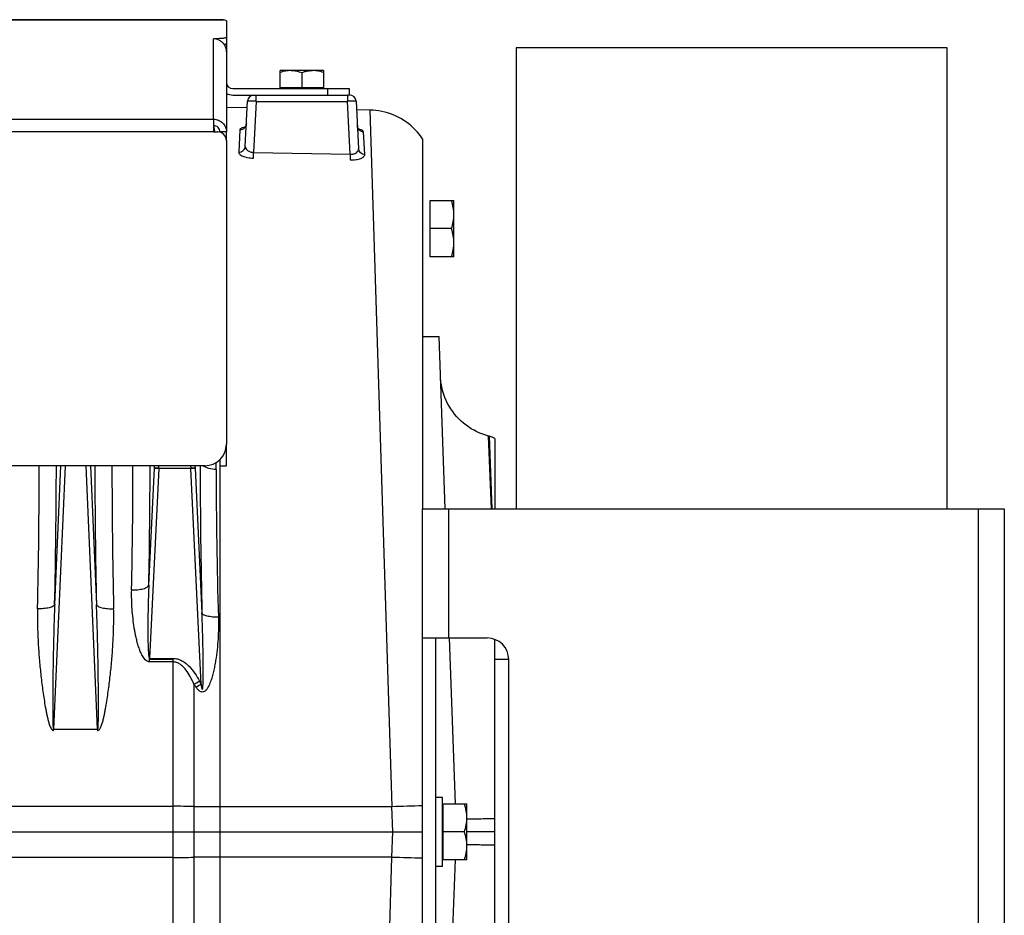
# Model space of a CAD drawing. Extents: x -1509 to 1181, y 8 to 1681.
# Tile 74 of 74: x 883 to 1112, y 879 to 1087. Entities that reach past the tile are written whole.
import ezdxf

# ---------------------------------------------------------------- set-up
doc = ezdxf.new("R2010")
doc.units = 0
doc.header["$LTSCALE"] = 65.395
doc.layers.get('0').update_dxf_attribs({"linetype": 'CONTINUOUS'})

msp = doc.modelspace()

# ---------------------------------------------------------------- linework, layer by layer
at = {"color": 6, "linetype": 'CONTINUOUS'}
for p, q in [((864.19, 1086.79), (928.19, 1086.79)), ((931.19, 1086.49), (931.19, 1081.25)), ((931.19, 1079.34), (931.19, 1060.77)), ((946.19, 1074.99), (943.69, 1074.99)), ((943.69, 1070.99), (943.69, 1074.99)), ((948.69, 1074.55), (948.69, 1070.99)), ((953.69, 1074.99), (951.19, 1074.99)), ((953.69, 1074.99), (953.69, 1070.99)), ((932.69, 1070.79), (959.69, 1070.79)), ((932.69, 1069.29), (959.11, 1069.29)), ((959.76, 1069.29), (959.26, 1069.29)), ((959.69, 1070.79), (959.69, 1069.29)), ((935.56, 1057.38), (936.11, 1067.87)), ((961.26, 1067.87), (961.84, 1056.83)), ((936.03, 1066.31), (931.19, 1066.39)), ((964.46, 1065.81), (961.37, 1065.87)), ((931.19, 1058.74), (931.19, 988.26)), ((976.69, 1059.13), (976.69, 973.29)), ((978.49, 1044.79), (983.99, 1044.79)), ((983.99, 1031.79), (983.99, 1044.79)), ((983.41, 1038.29), (978.49, 1038.29)), ((983.99, 1031.79), (978.49, 1031.79)), ((976.69, 1013.29), (980.52, 1013.29)), ((981.92, 973.29), (980.52, 1013.3)), ((992.19, 990.1), (991.95, 990.16)), ((993.44, 989.58), (993.44, 973.29)), ((931.19, 983.25), (931.19, 988.25)), ((926.19, 983.26), (731.19, 983.26)), ((929.69, 984.69), (929.69, 983.25)), ((929.69, 983.25), (931.19, 983.25)), ((984.31, 904.79), (982.97, 943.29)), ((993.44, 853.61), (993.44, 942.97)), ((918.79, 938.29), (913.37, 938.29)), ((996.69, 938.29), (993.44, 938.29)), ((981.29, 906.29), (979.69, 906.29)), ((981.29, 890.29), (981.29, 906.29)), ((981.49, 904.79), (986.99, 904.79)), ((986.99, 891.79), (986.99, 904.79)), ((631.19, 898.29), (976.69, 898.29)), ((986.41, 898.29), (981.49, 898.29)), ((993.44, 898.29), (986.99, 898.29)), ((986.99, 891.79), (981.49, 891.79)), ((982.97, 853.29), (984.31, 891.79)), ((981.29, 890.29), (979.69, 890.29))]:
    msp.add_line(p, q, dxfattribs=at)
at = {"color": 9, "linetype": 'CONTINUOUS'}
for p, q in [((930.53, 1086.75), (864.19, 1086.75)), ((928.19, 1063.7), (928.19, 1082.38)), ((938.11, 1067.84), (938.11, 1069.29)), ((954.69, 1069.29), (954.69, 1070.79)), ((959.26, 1069.29), (959.26, 1067.84)), ((938.11, 1067.84), (937.49, 1056)), ((938.11, 1067.84), (959.26, 1067.84)), ((959.91, 1055.57), (959.26, 1067.84)), ((964.46, 1065.81), (969.6, 904.14)), ((729.19, 1063.7), (928.19, 1063.7)), ((928.19, 1060.74), (729.19, 1060.74)), ((928.22, 1062.23), (928.42, 1060.75)), ((928.22, 1062.22), (928.42, 1060.74)), ((991.95, 990.16), (992.63, 973.29)), ((992.19, 990.1), (992.75, 973.29)), ((893.74, 983.26), (891.06, 922.09)), ((891.34, 951.07), (892.75, 983.26)), ((901.31, 922.09), (898.63, 983.26)), ((899.63, 983.26), (901.04, 951.07)), ((913.18, 955.55), (914.47, 982.68)), ((915.47, 982.66), (913.37, 938.55)), ((914.47, 982.68), (914.5, 983.26)), ((925.29, 932.56), (922.91, 982.66)), ((923.88, 983.26), (923.9, 982.68)), ((923.9, 982.68), (925.5, 949.09)), ((928.8, 982.38), (928.8, 984)), ((929.75, 817.65), (929.75, 983.25)), ((982.69, 973.29), (982.69, 943.29)), ((1105.69, 823.29), (1105.69, 973.29)), ((918.79, 937.73), (918.79, 810)), ((923.63, 932.58), (923.63, 816.02)), ((631.19, 904.23), (918.79, 904.23)), ((929.75, 904.16), (969.6, 904.14)), ((969.81, 898.29), (969.6, 904.14)), ((969.6, 892.45), (969.81, 898.29)), ((918.79, 892.36), (631.19, 892.36)), ((969.6, 892.45), (929.75, 892.42)), ((967.11, 814.01), (969.6, 892.45))]:
    msp.add_line(p, q, dxfattribs=at)
at = {"color": 2, "linetype": 'CONTINUOUS'}
for p, q in [((928.19, 1086.79), (929.19, 1086.79)), ((929.19, 1082.38), (928.19, 1082.38)), ((929.19, 1082.19), (929.19, 1082.38)), ((931.19, 1081.25), (931.19, 1079.34)), ((951.19, 1074.99), (946.19, 1074.99)), ((953.69, 1070.99), (943.69, 1070.99)), ((928.19, 1063.7), (928.19, 1060.74)), ((928.19, 1060.74), (929.19, 1060.74)), ((931.19, 1060.74), (929.69, 1060.74)), ((929.69, 1060.74), (929.69, 1060.68)), ((931.19, 1058.81), (931.19, 1060.74)), ((934.31, 1061.26), (934.04, 1056.05)), ((963.31, 1055.5), (963.03, 1060.75)), ((937.46, 1054.66), (937.49, 1056)), ((937.49, 1056), (959.91, 1055.57)), ((959.91, 1055.57), (959.88, 1054.23)), ((978.49, 1031.79), (978.49, 1044.79)), ((915.47, 982.7), (915.49, 983.26)), ((922.91, 982.66), (915.47, 982.66)), ((922.88, 983.26), (922.91, 982.7)), ((913.37, 938.55), (918.79, 938.55)), ((913.37, 937.73), (913.37, 938.55)), ((918.79, 937.73), (913.37, 937.73)), ((918.79, 938.55), (918.79, 937.73)), ((891.06, 922.09), (901.31, 922.09)), ((891.06, 921.82), (891.06, 922.09)), ((901.31, 922.09), (901.31, 921.82)), ((981.49, 891.79), (981.49, 904.79))]:
    msp.add_line(p, q, dxfattribs=at)
at = {"color": 7, "linetype": 'CONTINUOUS'}
for p, q in [((1098.44, 1080.29), (998.44, 1080.29)), ((998.44, 1080.29), (998.44, 973.29)), ((1098.44, 973.29), (1098.44, 1080.29)), ((976.69, 973.29), (1111.69, 973.29)), ((976.69, 823.29), (976.69, 973.29)), ((1111.69, 973.29), (1111.69, 823.29)), ((976.69, 943.29), (991.69, 943.29)), ((979.69, 943.29), (979.69, 853.29)), ((996.69, 858.29), (996.69, 938.29))]:
    msp.add_line(p, q, dxfattribs=at)
at = {"color": 6, "linetype": 'CONTINUOUS'}
for points in [[(976.69, 1059.13), (976.37, 1059.59), (975.95, 1060.14), (975.51, 1060.67), (975.04, 1061.19), (974.55, 1061.68), (974.03, 1062.15), (973.5, 1062.59), (972.94, 1063.01), (972.37, 1063.4), (971.78, 1063.76), (971.17, 1064.1), (970.55, 1064.41), (969.91, 1064.69), (969.26, 1064.94), (968.6, 1065.16), (967.94, 1065.34), (967.26, 1065.5), (966.58, 1065.63), (965.89, 1065.72), (965.2, 1065.78), (964.46, 1065.81)], [(935.84, 1062.63), (935.83, 1062.51), (935.8, 1062.4), (935.77, 1062.29), (935.73, 1062.19), (935.69, 1062.1), (935.64, 1062.02), (935.59, 1061.95), (935.55, 1061.89), (935.5, 1061.84), (935.45, 1061.8), (935.42, 1061.77), (935.38, 1061.74), (935.36, 1061.73), (935.34, 1061.72), (935.34, 1061.72)], [(962.03, 1061.24), (962.03, 1061.24), (962.03, 1061.24), (962.02, 1061.24), (962, 1061.25), (961.98, 1061.27), (961.95, 1061.29), (961.92, 1061.33), (961.88, 1061.37), (961.83, 1061.42), (961.79, 1061.48), (961.74, 1061.55), (961.7, 1061.62), (961.66, 1061.71), (961.62, 1061.81), (961.59, 1061.91), (961.57, 1062.01), (961.56, 1062.13)], [(991.95, 990.16), (991.37, 990.33), (990.67, 990.57), (989.98, 990.84), (989.3, 991.15), (988.64, 991.49), (988, 991.86), (987.38, 992.26), (986.78, 992.69), (986.2, 993.15), (985.65, 993.64), (985.12, 994.16), (984.61, 994.7), (984.13, 995.26), (983.69, 995.85), (983.27, 996.46), (982.88, 997.09), (982.52, 997.74), (982.2, 998.41), (981.9, 999.09), (981.65, 999.78), (981.42, 1000.49), (981.23, 1001.2), (981.08, 1001.93), (980.97, 1002.66), (980.89, 1003.39), (980.84, 1004.13)]]:
    msp.add_lwpolyline(points, dxfattribs=at)
at = {"color": 2, "linetype": 'CONTINUOUS'}
for centre, radius, start, end in [((928.12, 1079.31), 3.07, 73.3192, 88.8388), ((928.12, 1079.31), 3.07, 69.7486, 73.2906), ((928.12, 1079.31), 3.07, 69.3993, 69.749), ((928.16, 1079.34), 3.03, 0.0002, 2.7279), ((937.61, 1067.79), 1.5, 90.0001, 176.9997), ((936.64, 1055.72), 6.24, 100.4744, 101.646), ((960.48, 1055.21), 6.33, 76.4972, 77.3907), ((960.67, 1056.01), 5.5, 74.775, 76.5166), ((-542.55, 983.74), 1430.3, 358.65005, 359.98065), ((2404.69, 984.58), 1500.07, 180.05029, 181.31901), ((914.85, 968.62), 14.1, 87.4987, 88.2468), ((913.7, 945.58), 37.12, 87.4143, 87.5559), ((913.66, 944.64), 38.07, 87.2754, 87.4148), ((923.53, 968.44), 14.28, 92.1273, 92.4983), ((924.69, 945.11), 37.59, 92.4447, 92.7257), ((923.52, 968.8), 13.92, 91.7515, 92.1286), ((851.99, 1073.89), 158.43, 296.8834, 297.4085), ((948.31, 948.77), 29.51, 213.2596, 214.8492), ((844.61, 1079.22), 167.39, 298.3477, 298.8156), ((952.69, 947.63), 31.27, 207.3885, 208.815)]:
    msp.add_arc(centre, radius, start, end, dxfattribs=at)
at = {"color": 6, "linetype": 'CONTINUOUS'}
for centre, radius, start, end in [((932.69, 1072.29), 1.5, 180, 270), ((932.69, 1072.29), 3, 239.9786, 270), ((959.76, 1067.79), 1.5, 3, 90), ((929.19, 1058.74), 2, 0, 90), ((990.9, 985.27), 5, 59.4682, 75), ((926.19, 988.26), 5, 270, 360)]:
    msp.add_arc(centre, radius, start, end, dxfattribs=at)
at = {"color": 9, "linetype": 'CONTINUOUS'}
for centre, radius, start, end in [((-689.92, 986.6), 1581.65, 358.71277, 359.87939), ((2414, 985.76), 1513.36, 180.09428, 181.31355), ((-562.06, 984.3), 1471.56, 358.8368, 359.95949), ((-577.47, 985.63), 1490.95, 358.84392, 359.90911), ((2489.25, 985.7), 1564.17, 180.08909, 181.34119), ((2061.2, 982.86), 1132.4, 180.02468, 181.75916), ((918.88, 500.71), 403.51, 89.3243, 90.0122), ((929.96, 1440.27), 536.11, 269.3237, 269.9768), ((983.35, 505.13), 399.24, 90.9567, 91.9736), ((918.87, 1295.87), 403.51, 269.9878, 270.6758), ((930.05, 341.42), 551, 90.032, 90.6675), ((982.69, 1265.33), 373.11, 267.9908, 269.0789)]:
    msp.add_arc(centre, radius, start, end, dxfattribs=at)
at = {"color": 7, "linetype": 'CONTINUOUS'}
msp.add_arc((991.69, 938.29), 5, 0, 90, dxfattribs=at)
at = {"color": 6, "linetype": 'CONTINUOUS'}
msp.add_ellipse((929.19, 1086.49), major_axis=(2, 0), ratio=0.176327, start_param=0, end_param=0.832368, dxfattribs=at)
for points, knots in [([(929.19, 1086.79), (929.43, 1086.79), (929.88, 1086.79), (930.33, 1086.78), (930.53, 1086.75)], [0, 0, 0, 0, 0.536062, 1, 1, 1, 1]), ([(931.19, 1082.73), (931.19, 1082.71), (931.16, 1082.66), (931.1, 1082.63), (931, 1082.58), (930.83, 1082.53), (930.58, 1082.48), (930.29, 1082.44), (929.81, 1082.4), (929.44, 1082.38), (929.19, 1082.38)], [0, 0, 0, 0, 0.037501, 0.065437, 0.10082, 0.194373, 0.316764, 0.464142, 0.631321, 1, 1, 1, 1]), ([(930.68, 1081.02), (930.75, 1081.04), (930.88, 1081.06), (931.04, 1081.12), (931.15, 1081.17), (931.19, 1081.23), (931.19, 1081.25)], [0, 0, 0, 0, 0.384422, 0.67786, 0.877397, 1, 1, 1, 1]), ([(946.19, 1074.99), (945.76, 1074.99), (944.91, 1074.91), (944.09, 1074.68), (943.69, 1074.55)], [0, 0, 0, 0, 0.498128, 1, 1, 1, 1]), ([(953.69, 1074.55), (953.28, 1074.68), (952.46, 1074.91), (951.61, 1074.99), (951.19, 1074.99)], [0, 0, 0, 0, 0.501872, 1, 1, 1, 1]), ([(928.19, 1063.7), (928.58, 1063.7), (929.36, 1063.54), (930.36, 1062.89), (931.03, 1061.91), (931.19, 1061.13), (931.19, 1060.74)], [0, 0, 0, 0, 0.251765, 0.5025, 0.751771, 1, 1, 1, 1]), ([(929.69, 1060.74), (929.69, 1060.94), (929.61, 1061.32), (929.27, 1061.82), (928.78, 1062.14), (928.38, 1062.22), (928.19, 1062.22)], [0, 0, 0, 0, 0.248229, 0.4975, 0.748236, 1, 1, 1, 1]), ([(983.99, 1041.54), (983.99, 1042.09), (983.88, 1043.2), (983.58, 1044.27), (983.41, 1044.79)], [0, 0, 0, 0, 0.498124, 1, 1, 1, 1]), ([(983.41, 1038.29), (983.58, 1038.82), (983.88, 1039.89), (983.99, 1040.99), (983.99, 1041.54)], [0, 0, 0, 0, 0.501876, 1, 1, 1, 1]), ([(983.99, 1035.04), (983.99, 1035.59), (983.88, 1036.7), (983.58, 1037.77), (983.41, 1038.29)], [0, 0, 0, 0, 0.498124, 1, 1, 1, 1]), ([(983.41, 1031.79), (983.58, 1032.32), (983.88, 1033.39), (983.99, 1034.49), (983.99, 1035.04)], [0, 0, 0, 0, 0.501876, 1, 1, 1, 1]), ([(986.99, 901.54), (986.99, 902.09), (986.88, 903.2), (986.58, 904.27), (986.41, 904.79)], [0, 0, 0, 0, 0.498124, 1, 1, 1, 1]), ([(986.41, 898.29), (986.58, 898.82), (986.88, 899.89), (986.99, 900.99), (986.99, 901.54)], [0, 0, 0, 0, 0.501876, 1, 1, 1, 1]), ([(986.99, 895.04), (986.99, 895.59), (986.88, 896.7), (986.58, 897.77), (986.41, 898.29)], [0, 0, 0, 0, 0.498124, 1, 1, 1, 1]), ([(986.41, 891.79), (986.58, 892.32), (986.88, 893.39), (986.99, 894.49), (986.99, 895.04)], [0, 0, 0, 0, 0.501876, 1, 1, 1, 1])]:
    msp.add_open_spline(points, degree=3, knots=knots, dxfattribs=at)
at = {"color": 2, "linetype": 'CONTINUOUS'}
for points, knots in [([(929.2, 1082.19), (929.48, 1082.09), (930.01, 1081.8), (930.63, 1081.16), (931.05, 1080.36), (931.17, 1079.78), (931.18, 1079.48)], [0, 0, 0, 0, 0.250093, 0.500269, 0.750243, 1, 1, 1, 1]), ([(946.19, 1074.99), (946.82, 1075), (947.67, 1074.86), (948.48, 1074.61), (948.69, 1074.55)], [0, 0, 0, 0, 0.748109, 1, 1, 1, 1]), ([(948.69, 1074.55), (948.89, 1074.61), (949.4, 1074.77), (950.23, 1074.94), (950.87, 1075), (951.19, 1074.99)], [0, 0, 0, 0, 0.251491, 0.62659, 1, 1, 1, 1]), ([(935.38, 1061.83), (935.23, 1061.8), (934.96, 1061.73), (934.59, 1061.59), (934.32, 1061.4), (934.31, 1061.26)], [0, 0, 0, 0, 0.368545, 0.657309, 1, 1, 1, 1]), ([(963.03, 1060.75), (963.03, 1060.88), (962.81, 1061.07), (962.48, 1061.21), (962.25, 1061.29), (962.12, 1061.32)], [0, 0, 0, 0, 0.351421, 0.637386, 1, 1, 1, 1]), ([(934.04, 1056.05), (934.03, 1055.97), (934.08, 1055.78), (934.27, 1055.54), (934.58, 1055.31), (934.99, 1055.1), (935.51, 1054.92), (936.34, 1054.73), (937, 1054.66), (937.46, 1054.66)], [0, 0, 0, 0, 0.063659, 0.139718, 0.235365, 0.353053, 0.492185, 0.64993, 1, 1, 1, 1]), ([(959.88, 1054.23), (960.34, 1054.22), (961.01, 1054.26), (961.84, 1054.42), (962.36, 1054.58), (962.77, 1054.77), (963.08, 1054.99), (963.27, 1055.24), (963.32, 1055.42), (963.31, 1055.5)], [0, 0, 0, 0, 0.351404, 0.509615, 0.648817, 0.76608, 0.860955, 0.936322, 1, 1, 1, 1]), ([(914.47, 982.68), (914.48, 982.69), (914.51, 982.7), (914.56, 982.7), (914.64, 982.71), (914.78, 982.72), (915, 982.72), (915.18, 982.71), (915.28, 982.71)], [0, 0, 0, 0, 0.035821, 0.101459, 0.196074, 0.317453, 0.627561, 1, 1, 1, 1]), ([(915.28, 982.67), (915.18, 982.67), (915, 982.68), (914.75, 982.69), (914.59, 982.69), (914.51, 982.69), (914.48, 982.69), (914.47, 982.68)], [0, 0, 0, 0, 0.374202, 0.685524, 0.901533, 0.966355, 1, 1, 1, 1]), ([(923.09, 982.71), (923.19, 982.71), (923.38, 982.72), (923.6, 982.72), (923.74, 982.71), (923.81, 982.7), (923.87, 982.7), (923.89, 982.69), (923.9, 982.68)], [0, 0, 0, 0, 0.372439, 0.682547, 0.803926, 0.898541, 0.964179, 1, 1, 1, 1]), ([(923.9, 982.68), (923.89, 982.69), (923.87, 982.69), (923.78, 982.69), (923.62, 982.69), (923.38, 982.68), (923.19, 982.67), (923.09, 982.67)], [0, 0, 0, 0, 0.033645, 0.098467, 0.314476, 0.625798, 1, 1, 1, 1]), ([(887.36, 950.05), (887.32, 948.87), (887.33, 946.51), (887.45, 942.95), (887.68, 939.38), (887.95, 936.4), (888.2, 934.01), (888.42, 932.21), (888.66, 930.41), (888.93, 928.62), (889.19, 927.12), (889.41, 925.93), (889.6, 925.03), (889.82, 924.15), (890.03, 923.41), (890.23, 922.84), (890.38, 922.49), (890.53, 922.22), (890.67, 922.03), (890.81, 921.9), (890.94, 921.83), (891.02, 921.82), (891.06, 921.82)], [0, 0, 0, 0, 0.122601, 0.245995, 0.370133, 0.494954, 0.557602, 0.620399, 0.683335, 0.746404, 0.809598, 0.841242, 0.872915, 0.904617, 0.936349, 0.95223, 0.968121, 0.976076, 0.984036, 0.991996, 0.996, 1, 1, 1, 1]), ([(901.31, 921.82), (901.39, 921.82), (901.54, 921.87), (901.71, 922.03), (901.84, 922.22), (901.99, 922.49), (902.14, 922.84), (902.35, 923.41), (902.56, 924.15), (902.77, 925.03), (902.96, 925.93), (903.19, 927.12), (903.44, 928.62), (903.71, 930.41), (903.95, 932.21), (904.17, 934.01), (904.43, 936.4), (904.7, 939.38), (904.93, 942.95), (905.04, 946.51), (905.05, 948.87), (905.02, 950.05)], [0, 0, 0, 0, 0.00792, 0.015883, 0.023844, 0.031799, 0.047692, 0.063574, 0.095308, 0.127013, 0.158689, 0.190335, 0.253534, 0.316608, 0.37955, 0.442351, 0.505005, 0.629836, 0.753985, 0.877389, 1, 1, 1, 1])]:
    msp.add_open_spline(points, degree=3, knots=knots, dxfattribs=at)
at = {"color": 9, "linetype": 'CONTINUOUS'}
for points, knots in [([(938.11, 1067.84), (937.98, 1067.85), (937.73, 1067.86), (937.36, 1067.87), (937.02, 1067.88), (936.72, 1067.89), (936.5, 1067.89), (936.36, 1067.89), (936.27, 1067.89), (936.21, 1067.88), (936.16, 1067.88), (936.13, 1067.88), (936.11, 1067.87), (936.11, 1067.87)], [0, 0, 0, 0, 0.19487, 0.382207, 0.55486, 0.706202, 0.83044, 0.880868, 0.922834, 0.955947, 0.979903, 0.994525, 1, 1, 1, 1]), ([(961.26, 1067.87), (961.26, 1067.87), (961.24, 1067.88), (961.22, 1067.88), (961.17, 1067.88), (961.1, 1067.89), (961.02, 1067.89), (960.88, 1067.89), (960.66, 1067.89), (960.36, 1067.88), (960.02, 1067.87), (959.65, 1067.86), (959.39, 1067.85), (959.26, 1067.84)], [0, 0, 0, 0, 0.005475, 0.020097, 0.044053, 0.077166, 0.119132, 0.16956, 0.293799, 0.44514, 0.617793, 0.80513, 1, 1, 1, 1]), ([(935.52, 1061.81), (935.62, 1061.93), (935.77, 1062.2), (935.83, 1062.49), (935.84, 1062.63)], [0, 0, 0, 0, 0.523053, 1, 1, 1, 1]), ([(934.31, 1061.26), (934.54, 1061.25), (935, 1061.34), (935.38, 1061.63), (935.52, 1061.81)], [0, 0, 0, 0, 0.489901, 1, 1, 1, 1]), ([(963.03, 1060.75), (962.85, 1060.75), (962.48, 1060.82), (961.99, 1061.13), (961.66, 1061.59), (961.57, 1061.95), (961.56, 1062.13)], [0, 0, 0, 0, 0.244343, 0.504808, 0.762286, 1, 1, 1, 1]), ([(934.04, 1056.05), (934.22, 1056.05), (934.61, 1056.11), (935.11, 1056.39), (935.46, 1056.85), (935.55, 1057.21), (935.56, 1057.38)], [0, 0, 0, 0, 0.247535, 0.51019, 0.766462, 1, 1, 1, 1]), ([(935.56, 1057.38), (935.55, 1057.21), (935.65, 1056.83), (936.07, 1056.38), (936.72, 1056.07), (937.22, 1056), (937.49, 1056)], [0, 0, 0, 0, 0.196572, 0.423442, 0.694638, 1, 1, 1, 1]), ([(959.91, 1055.57), (960.17, 1055.55), (960.68, 1055.59), (961.33, 1055.85), (961.76, 1056.29), (961.85, 1056.66), (961.84, 1056.83)], [0, 0, 0, 0, 0.308435, 0.578821, 0.803051, 1, 1, 1, 1]), ([(963.31, 1055.5), (963.13, 1055.51), (962.76, 1055.57), (962.27, 1055.86), (961.94, 1056.31), (961.85, 1056.66), (961.84, 1056.83)], [0, 0, 0, 0, 0.24804, 0.510146, 0.765958, 1, 1, 1, 1]), ([(928.8, 982.38), (928.23, 982.39), (927.38, 982.51), (926.37, 982.87), (925.92, 983.12), (925.73, 983.26)], [0, 0, 0, 0, 0.528891, 0.779849, 1, 1, 1, 1]), ([(909.2, 954.43), (909.66, 954.42), (910.36, 954.45), (911.25, 954.57), (911.86, 954.7), (912.38, 954.88), (912.84, 955.11), (913.12, 955.36), (913.18, 955.55)], [0, 0, 0, 0, 0.324894, 0.484891, 0.632299, 0.75967, 0.863246, 1, 1, 1, 1]), ([(913.18, 955.55), (913.15, 954.81), (913.09, 953.32), (913.03, 951.1), (912.98, 948.87), (912.96, 947.02), (912.95, 945.54), (912.95, 944.43), (912.96, 943.34), (912.98, 942.42), (913, 941.7), (913.02, 941.16), (913.04, 940.63), (913.07, 940.11), (913.11, 939.61), (913.15, 939.21), (913.2, 938.92), (913.23, 938.76), (913.27, 938.66), (913.3, 938.59), (913.34, 938.55), (913.37, 938.55)], [0, 0, 0, 0, 0.130454, 0.261038, 0.391598, 0.521936, 0.586931, 0.651731, 0.716241, 0.780293, 0.812058, 0.843571, 0.874733, 0.905325, 0.93503, 0.963024, 0.975784, 0.986963, 0.991625, 0.995392, 1, 1, 1, 1]), ([(913.37, 937.73), (913.27, 937.73), (913.08, 937.76), (912.72, 937.9), (912.34, 938.21), (911.98, 938.66), (911.68, 939.14), (911.43, 939.65), (911.13, 940.34), (910.81, 941.23), (910.5, 942.31), (910.14, 943.76), (909.66, 946.32), (909.25, 950), (909.17, 952.96), (909.2, 954.43)], [0, 0, 0, 0, 0.016181, 0.03232, 0.064333, 0.096214, 0.127986, 0.159677, 0.191306, 0.254402, 0.317333, 0.380114, 0.505237, 0.753753, 1, 1, 1, 1]), ([(891.34, 951.07), (891.31, 950.99), (891.2, 950.83), (890.93, 950.63), (890.53, 950.45), (890.02, 950.29), (889.41, 950.17), (888.51, 950.06), (887.82, 950.04), (887.36, 950.05)], [0, 0, 0, 0, 0.056628, 0.133543, 0.236111, 0.363366, 0.511357, 0.672405, 1, 1, 1, 1]), ([(891.34, 951.07), (891.29, 949.85), (891.2, 947.42), (891.1, 943.76), (891.03, 940.71), (890.98, 938.27), (890.95, 936.43), (890.93, 934.6), (890.9, 932.77), (890.89, 931.24), (890.88, 930.02), (890.88, 929.1), (890.87, 928.19), (890.87, 927.27), (890.88, 926.36), (890.88, 925.6), (890.89, 924.99), (890.89, 924.54), (890.9, 924.09), (890.91, 923.64), (890.92, 923.27), (890.94, 922.98), (890.95, 922.77), (890.96, 922.56), (890.98, 922.39), (890.99, 922.26), (891.01, 922.18), (891.02, 922.13), (891.05, 922.09), (891.06, 922.09)], [0, 0, 0, 0, 0.125819, 0.25193, 0.378244, 0.441453, 0.504685, 0.567929, 0.631173, 0.694398, 0.725995, 0.757576, 0.789132, 0.820655, 0.852126, 0.88352, 0.899172, 0.914781, 0.930329, 0.945785, 0.961092, 0.968654, 0.97611, 0.983399, 0.990364, 0.99362, 0.996527, 0.998808, 1, 1, 1, 1]), ([(901.31, 922.09), (901.33, 922.09), (901.35, 922.13), (901.36, 922.18), (901.38, 922.26), (901.4, 922.39), (901.41, 922.56), (901.43, 922.77), (901.44, 922.98), (901.45, 923.27), (901.46, 923.64), (901.47, 924.09), (901.48, 924.54), (901.49, 924.99), (901.49, 925.6), (901.5, 926.36), (901.5, 927.27), (901.5, 928.19), (901.5, 929.1), (901.49, 930.02), (901.48, 931.24), (901.47, 932.77), (901.45, 934.6), (901.42, 936.43), (901.39, 938.27), (901.35, 940.71), (901.28, 943.76), (901.17, 947.42), (901.09, 949.85), (901.04, 951.07)], [0, 0, 0, 0, 0.001192, 0.003474, 0.006381, 0.009638, 0.016603, 0.023892, 0.031348, 0.03891, 0.054217, 0.069674, 0.085222, 0.100831, 0.116483, 0.147876, 0.179347, 0.21087, 0.242426, 0.274007, 0.305604, 0.368829, 0.432072, 0.495317, 0.558548, 0.621757, 0.74807, 0.874181, 1, 1, 1, 1]), ([(901.04, 951.07), (901.06, 950.99), (901.17, 950.83), (901.45, 950.63), (901.84, 950.45), (902.36, 950.29), (902.96, 950.17), (903.86, 950.06), (904.55, 950.04), (905.02, 950.05)], [0, 0, 0, 0, 0.056628, 0.133543, 0.236112, 0.363367, 0.511358, 0.672405, 1, 1, 1, 1]), ([(925.29, 932.56), (925.31, 932.46), (925.34, 932.28), (925.37, 932.05), (925.41, 931.87), (925.43, 931.74), (925.46, 931.62), (925.49, 931.52), (925.52, 931.44), (925.54, 931.4), (925.56, 931.37), (925.57, 931.36), (925.6, 931.36), (925.63, 931.41), (925.65, 931.48), (925.67, 931.57), (925.69, 931.69), (925.7, 931.81), (925.72, 931.94), (925.73, 932.12), (925.75, 932.35), (925.76, 932.64), (925.78, 933.03), (925.79, 933.53), (925.8, 934.14), (925.81, 934.75), (925.81, 935.36), (925.81, 935.98), (925.81, 936.8), (925.8, 937.84), (925.79, 939.09), (925.77, 940.34), (925.73, 942), (925.68, 944.09), (925.6, 946.59), (925.54, 948.25), (925.5, 949.09)], [0, 0, 0, 0, 0.015137, 0.029802, 0.036863, 0.043649, 0.050049, 0.055845, 0.060729, 0.062661, 0.06417, 0.065267, 0.066144, 0.068631, 0.072737, 0.078066, 0.084131, 0.090688, 0.097575, 0.104701, 0.119432, 0.134587, 0.150029, 0.18144, 0.2133, 0.245443, 0.277778, 0.310249, 0.342825, 0.408193, 0.473758, 0.539448, 0.605215, 0.736861, 0.868505, 1, 1, 1, 1]), ([(929.33, 948.1), (928.88, 948.1), (928.21, 948.12), (927.35, 948.23), (926.76, 948.35), (926.27, 948.5), (925.9, 948.67), (925.63, 948.86), (925.53, 949.01), (925.5, 949.09)], [0, 0, 0, 0, 0.330817, 0.491834, 0.639183, 0.765612, 0.867434, 0.943819, 1, 1, 1, 1]), ([(929.33, 948.1), (929.35, 947.26), (929.36, 945.59), (929.25, 943.07), (929.04, 940.55), (928.76, 938.45), (928.46, 936.78), (928.2, 935.54), (927.94, 934.51), (927.7, 933.69), (927.49, 933.09), (927.26, 932.5), (926.98, 931.93), (926.7, 931.47), (926.43, 931.15), (926.19, 930.94), (925.91, 930.79), (925.59, 930.73), (925.27, 930.8), (924.98, 930.95), (924.72, 931.15), (924.42, 931.46), (924.22, 931.72), (924.09, 931.9)], [0, 0, 0, 0, 0.123573, 0.247654, 0.372212, 0.497184, 0.559803, 0.622484, 0.685198, 0.716557, 0.747906, 0.77923, 0.810511, 0.841705, 0.857269, 0.872805, 0.888333, 0.903913, 0.919675, 0.935621, 0.95167, 0.967767, 1, 1, 1, 1]), ([(918.79, 938.55), (919.14, 938.55), (919.85, 938.46), (920.84, 938.05), (921.73, 937.46), (922.79, 936.5), (923.89, 935.1), (924.6, 933.87), (924.93, 933.24)], [0, 0, 0, 0, 0.124832, 0.249758, 0.374778, 0.499858, 0.749839, 1, 1, 1, 1]), ([(923.63, 932.58), (923.38, 933.18), (922.84, 934.34), (921.98, 935.69), (921.16, 936.63), (920.46, 937.21), (919.66, 937.63), (919.08, 937.73), (918.79, 937.73)], [0, 0, 0, 0, 0.261014, 0.517124, 0.64239, 0.764801, 0.883785, 1, 1, 1, 1]), ([(986.98, 901.32), (987.95, 901.32), (990.1, 901.34), (992.25, 901.38), (993.44, 901.41)], [0, 0, 0, 0, 0.44861, 1, 1, 1, 1]), ([(993.44, 895.17), (992.25, 895.2), (990.1, 895.25), (987.95, 895.27), (986.99, 895.26)], [0, 0, 0, 0, 0.551353, 1, 1, 1, 1])]:
    msp.add_open_spline(points, degree=3, knots=knots, dxfattribs=at)

doc.saveas('drawing.dxf')
